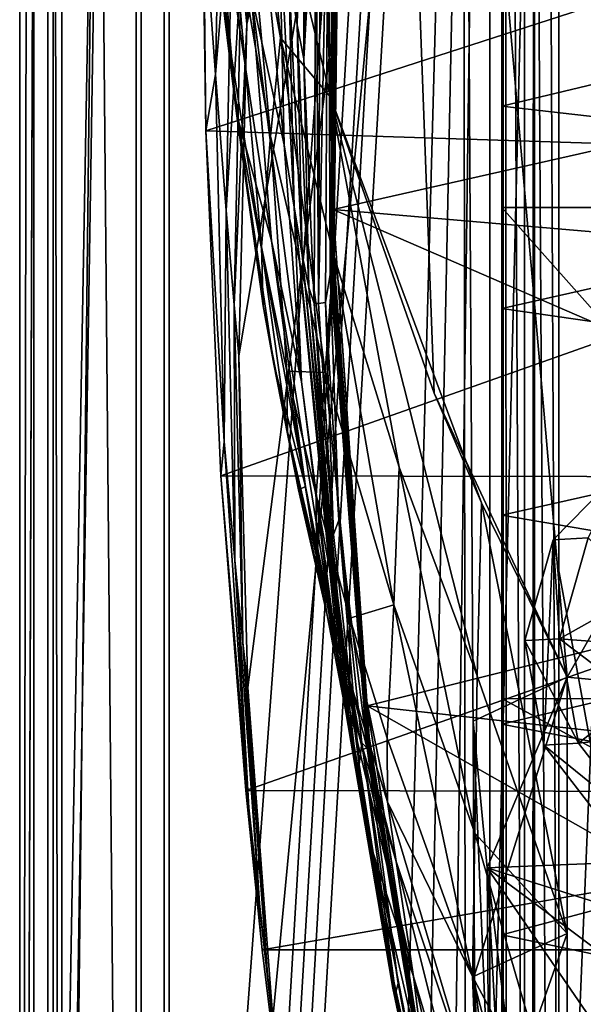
# Model space of a CAD drawing. Header units: metres. Extents: x 0 to 904, y -904 to 0.
# Tile 11 of 246: x 0 to 60, y -605 to -500. Entities that reach past the tile are written whole.
import ezdxf

# ---------------------------------------------------------------- set-up
doc = ezdxf.new("R2010")
doc.units = ezdxf.units.M

msp = doc.modelspace()

# ---------------------------------------------------------------- linework, layer by layer
at = {"layer": 'top'}
for points in [[(3.567204, -885.9776, 2063.059814), (51.564125, -239.308899, 2063.059814), (3.563107, -25.973949, 2063.059814)], [(3.563107, -25.973949, 163.059692), (51.564125, -239.308899, 163.059692), (3.567204, -885.977478, 163.059692)], [(3.567204, -885.977478, 163.059692), (3.567204, -885.977478, 176.059662), (3.563107, -25.973949, 163.059692)], [(3.567204, -885.977478, 176.059662), (3.563107, -25.973949, 176.059692), (3.563107, -25.973949, 163.059692)], [(3.567204, -885.9776, 2050.059814), (3.563107, -25.973949, 2050.059814), (3.567204, -885.977478, 176.059662)], [(3.567204, -885.977478, 176.059662), (3.563107, -25.973949, 2050.059814), (3.563107, -25.973949, 176.059692)], [(3.567204, -885.9776, 2063.059814), (3.563107, -25.973949, 2063.059814), (3.567204, -885.9776, 2050.059814)], [(3.563107, -25.973949, 2063.059814), (3.563107, -25.973949, 2050.059814), (3.567204, -885.9776, 2050.059814)], [(35.081711, -843.492188, 2063.059814), (51.564125, -239.308899, 2063.059814), (3.567204, -885.9776, 2063.059814)], [(51.564125, -239.308899, 163.059692), (35.081711, -843.492188, 163.059692), (3.567204, -885.977478, 163.059692)], [(35.081711, -843.492188, 2063.059814), (39.149845, -840.820007, 2063.059814), (51.564125, -239.308899, 2063.059814)], [(51.564125, -239.308899, 163.059692), (39.149845, -840.820007, 163.059692), (35.081711, -843.492188, 163.059692)], [(39.149845, -840.820007, 2063.059814), (43.566975, -839.977417, 2063.059814), (51.564125, -239.308899, 2063.059814)], [(43.566975, -839.977417, 163.059692), (39.149845, -840.820007, 163.059692), (51.564125, -239.308899, 163.059692)], [(51.564125, -239.308899, 2063.059814), (43.566975, -839.977417, 2063.059814), (51.567074, -839.977356, 2063.059814)], [(51.567074, -839.977356, 163.059692), (43.566975, -839.977417, 163.059692), (51.564125, -239.308899, 163.059692)], [(51.564125, -239.308899, 163.059692), (51.562679, -446.597717, 178.448685), (51.567074, -839.977356, 163.059692)], [(51.567074, -839.977356, 2063.059814), (51.565228, -467.355255, 2039.645508), (51.564125, -239.308899, 2063.059814)], [(58.565701, -570.15863, 661.240173), (207.702347, -309.111755, 657.334961), (35.76218, -309.819092, 661.837402)], [(58.565701, -570.15863, 661.240173), (207.702347, -584.097839, 657.334961), (207.702347, -309.111755, 657.334961)], [(27.058088, -342.200653, 662.065308), (33.22438, -508.162506, 661.903809), (35.76218, -309.819092, 661.837402)], [(33.22438, -508.162506, 661.903809), (44.330421, -539.800293, 661.613037), (35.76218, -309.819092, 661.837402)], [(35.76218, -309.819092, 661.837402), (44.330421, -539.800293, 661.613037), (58.565701, -570.15863, 661.240173)], [(25.345726, -475.568329, 662.110168), (33.22438, -508.162506, 661.903809), (27.058088, -342.200653, 662.065308)], [(56.295364, -387.700989, 1606.961792), (72.309532, -653.710815, 1606.576172), (62.712627, -379.609039, 1606.793701)], [(49.113285, -680.572144, 1607.149902), (56.295364, -387.700989, 1606.961792), (47.427006, -392.993713, 1607.19397)], [(49.113285, -680.572144, 1607.149902), (57.707558, -676.740051, 1606.950562), (56.295364, -387.700989, 1606.961792)], [(57.707558, -676.740051, 1606.950562), (72.309532, -653.710815, 1606.576172), (56.295364, -387.700989, 1606.961792)], [(24.274384, -500.35083, 1607.800293), (23.450962, -535.804565, 1607.821899), (47.427006, -392.993713, 1607.19397)], [(23.450962, -535.804565, 1607.821899), (24.387638, -571.255554, 1607.797363), (47.427006, -392.993713, 1607.19397)], [(47.427006, -392.993713, 1607.19397), (26.855797, -464.981628, 1607.732666), (24.274384, -500.35083, 1607.800293)], [(47.427006, -392.993713, 1607.19397), (24.387638, -571.255554, 1607.797363), (27.078775, -606.616577, 1607.726807)], [(47.427006, -392.993713, 1607.19397), (27.078775, -606.616577, 1607.726807), (47.703167, -676.729492, 1607.186768)], [(47.703167, -676.729492, 1607.186768), (49.113285, -680.572144, 1607.149902), (47.427006, -392.993713, 1607.19397)], [(51.562679, -446.597717, 178.448685), (51.565266, -467.232391, 179.128387), (51.567074, -839.977356, 163.059692)], [(23.694754, -494.241638, 1690.690796), (24.274384, -500.35083, 1607.800293), (26.5536, -462.319427, 1649.175903)], [(24.274384, -500.35083, 1607.800293), (26.855797, -464.981628, 1607.732666), (26.5536, -462.319427, 1649.175903)], [(20.94257, -505.720337, 1855.409668), (21.734568, -466.502991, 1855.745483), (19.566124, -486.714447, 1936.522217)], [(22.833483, -482.939728, 1773.692871), (21.734568, -466.502991, 1855.745483), (20.94257, -505.720337, 1855.409668)], [(34.242725, -473.665619, 1472.08252), (34.32309, -466.736969, 1505.357788), (33.508572, -520.168213, 1504.990356)], [(33.508572, -520.168213, 1504.990356), (34.32309, -466.736969, 1505.357788), (122.65184, -500.041199, 1556.645508)], [(122.65184, -500.041199, 1556.645508), (34.32309, -466.736969, 1505.357788), (124.818771, -472.305176, 1557.712036)], [(51.567074, -839.977356, 163.059692), (51.565266, -467.232391, 179.128387), (51.565376, -488.072296, 181.206223)], [(51.565228, -467.355255, 2039.645508), (94.385925, -519.966614, 2030.828491), (92.662102, -467.355042, 2032.399048)], [(51.565228, -467.355255, 2039.645508), (51.565491, -519.952271, 2038.379517), (94.385925, -519.966614, 2030.828491)], [(51.565491, -519.952271, 2038.379517), (51.565228, -467.355255, 2039.645508), (51.567074, -839.977356, 2063.059814)], [(29.668852, -500.422241, 1287.389771), (28.789301, -495.028809, 1242.354248), (29.500271, -470.149078, 1242.317871)], [(30.333803, -475.851532, 1287.344604), (29.668852, -500.422241, 1287.389771), (29.500271, -470.149078, 1242.317871)], [(21.701733, -497.671204, 929.99292), (19.134712, -470.90271, 930.107361), (23.190853, -509.917358, 1019.514038)], [(19.134712, -470.90271, 930.107361), (20.832026, -482.841705, 1019.701477), (23.190853, -509.917358, 1019.514038)], [(24.759808, -497.042816, 1108.950562), (24.128107, -470.473328, 1109.128418), (28.270109, -513.269836, 1197.619751)], [(24.128107, -470.473328, 1109.128418), (27.710281, -487.909515, 1197.588013), (28.270109, -513.269836, 1197.619751)], [(34.242725, -473.665619, 1472.08252), (33.508572, -520.168213, 1504.990356), (33.592995, -525.171631, 1471.845093)], [(34.091938, -474.886932, 1464.733154), (34.147419, -474.491577, 1467.185913), (33.529453, -525.775513, 1466.963745)], [(34.147419, -474.491577, 1467.185913), (33.592995, -525.171631, 1471.845093), (33.529453, -525.775513, 1466.963745)], [(34.147419, -474.491577, 1467.185913), (34.242725, -473.665619, 1472.08252), (33.592995, -525.171631, 1471.845093)], [(27.907879, -501.807648, 750.923523), (25.345726, -475.568329, 662.110168), (23.721258, -478.639862, 750.841187)], [(33.22438, -508.162506, 661.903809), (25.345726, -475.568329, 662.110168), (27.907879, -501.807648, 750.923523)], [(33.441978, -526.323669, 1462.015747), (33.390205, -526.547913, 1459.621582), (33.958183, -475.552795, 1459.798462)], [(33.390205, -526.547913, 1459.621582), (33.921066, -475.720154, 1458.578979), (33.958183, -475.552795, 1459.798462)], [(33.448204, -526.298706, 1462.319946), (33.441978, -526.323669, 1462.015747), (34.026829, -475.243469, 1462.216553)], [(33.441978, -526.323669, 1462.015747), (33.958183, -475.552795, 1459.798462), (34.026829, -475.243469, 1462.216553)], [(33.457561, -526.273376, 1462.680786), (33.448204, -526.298706, 1462.319946), (34.034748, -475.208679, 1462.5177)], [(33.448204, -526.298706, 1462.319946), (34.026829, -475.243469, 1462.216553), (34.034748, -475.208679, 1462.5177)], [(33.469318, -526.205078, 1463.300903), (33.457561, -526.273376, 1462.680786), (34.046371, -475.173859, 1462.88562)], [(33.457561, -526.273376, 1462.680786), (34.034748, -475.208679, 1462.5177), (34.046371, -475.173859, 1462.88562)], [(34.046371, -475.173859, 1462.88562), (34.062416, -475.080231, 1463.509399), (33.469318, -526.205078, 1463.300903)], [(34.062416, -475.080231, 1463.509399), (33.490456, -526.064087, 1464.520142), (33.469318, -526.205078, 1463.300903)], [(34.062416, -475.080231, 1463.509399), (34.091938, -474.886932, 1464.733154), (33.490456, -526.064087, 1464.520142)], [(34.091938, -474.886932, 1464.733154), (33.529453, -525.775513, 1466.963745), (33.490456, -526.064087, 1464.520142)], [(30.393604, -504.078247, 1332.614502), (29.668852, -500.422241, 1287.389771), (30.333803, -475.851532, 1287.344604)], [(31.035919, -479.653412, 1332.586304), (30.393604, -504.078247, 1332.614502), (30.333803, -475.851532, 1287.344604)], [(33.208504, -527.124695, 1452.04126), (33.003189, -479.071777, 1432.524048), (33.732189, -476.368347, 1452.308105)], [(33.329639, -526.752319, 1457.096313), (33.208504, -527.124695, 1452.04126), (33.732189, -476.368347, 1452.308105)], [(33.344109, -526.709412, 1457.737061), (33.329639, -526.752319, 1457.096313), (33.88055, -475.838806, 1457.257324)], [(33.329639, -526.752319, 1457.096313), (33.732189, -476.368347, 1452.308105), (33.88055, -475.838806, 1457.257324)], [(33.350731, -526.687683, 1458.050415), (33.344109, -526.709412, 1457.737061), (33.897896, -475.7771, 1457.876465)], [(33.344109, -526.709412, 1457.737061), (33.88055, -475.838806, 1457.257324), (33.897896, -475.7771, 1457.876465)], [(33.363285, -526.669312, 1458.439331), (33.350731, -526.687683, 1458.050415), (33.90583, -475.745728, 1458.17688)], [(33.350731, -526.687683, 1458.050415), (33.897896, -475.7771, 1457.876465), (33.90583, -475.745728, 1458.17688)], [(33.390205, -526.547913, 1459.621582), (33.363285, -526.669312, 1458.439331), (33.921066, -475.720154, 1458.578979)], [(33.363285, -526.669312, 1458.439331), (33.90583, -475.745728, 1458.17688), (33.921066, -475.720154, 1458.578979)], [(23.721258, -478.639862, 750.841187), (22.528358, -487.09201, 840.391907), (26.806635, -512.320984, 840.421082)], [(27.907879, -501.807648, 750.923523), (23.721258, -478.639862, 750.841187), (26.806635, -512.320984, 840.421082)], [(31.657251, -481.15274, 1377.948853), (30.393604, -504.078247, 1332.614502), (31.035919, -479.653412, 1332.586304)], [(32.705353, -530.117859, 1432.524048), (31.946304, -530.198975, 1405.804565), (33.003189, -479.071777, 1432.524048)], [(31.946304, -530.198975, 1405.804565), (32.182163, -480.719177, 1406.091064), (33.003189, -479.071777, 1432.524048)], [(32.705353, -530.117859, 1432.524048), (33.003189, -479.071777, 1432.524048), (33.208504, -527.124695, 1452.04126)], [(19.894749, -511.757843, 1935.707886), (19.566124, -486.714447, 1936.522217), (19.569525, -480.862244, 1937.163818)], [(19.894749, -511.757843, 1935.707886), (19.569525, -480.862244, 1937.163818), (115.743767, -480.750854, 1992.692505)], [(116.985649, -514.864746, 1991.491089), (19.894749, -511.757843, 1935.707886), (115.743767, -480.750854, 1992.692505)], [(31.657251, -481.15274, 1377.948853), (32.182163, -480.719177, 1406.091064), (31.946304, -530.198975, 1405.804565)], [(31.657251, -481.15274, 1377.948853), (31.491867, -530.204224, 1377.948853), (30.393604, -504.078247, 1332.614502)], [(31.491867, -530.204224, 1377.948853), (31.657251, -481.15274, 1377.948853), (31.946304, -530.198975, 1405.804565)], [(23.190853, -509.917358, 1019.514038), (20.832026, -482.841705, 1019.701477), (26.917755, -523.523865, 1108.805786)], [(20.832026, -482.841705, 1019.701477), (24.759808, -497.042816, 1108.950562), (26.917755, -523.523865, 1108.805786)], [(22.07143, -520.283081, 1773.272827), (22.833483, -482.939728, 1773.692871), (20.94257, -505.720337, 1855.409668)], [(23.694754, -494.241638, 1690.690796), (22.833483, -482.939728, 1773.692871), (22.07143, -520.283081, 1773.272827)], [(20.94257, -505.720337, 1855.409668), (19.566124, -486.714447, 1936.522217), (19.894749, -511.757843, 1935.707886)], [(22.528358, -487.09201, 840.391907), (21.701733, -497.671204, 929.99292), (25.849716, -524.171265, 929.910645)], [(26.806635, -512.320984, 840.421082), (22.528358, -487.09201, 840.391907), (25.849716, -524.171265, 929.910645)], [(28.270109, -513.269836, 1197.619751), (27.710281, -487.909515, 1197.588013), (29.345852, -519.912964, 1242.423218)], [(29.345852, -519.912964, 1242.423218), (27.710281, -487.909515, 1197.588013), (28.789301, -495.028809, 1242.354248)], [(51.565376, -488.072296, 181.206223), (118.003258, -493.189423, 188.972519), (51.565487, -509.120331, 184.762558)], [(51.565376, -488.072296, 181.206223), (51.565487, -509.120331, 184.762558), (51.567074, -839.977356, 163.059692)], [(118.003258, -493.189423, 188.972519), (115.254181, -516.375183, 193.141876), (51.565487, -509.120331, 184.762558)], [(22.922678, -530.343018, 1690.366333), (23.694754, -494.241638, 1690.690796), (22.07143, -520.283081, 1773.272827)], [(24.274384, -500.35083, 1607.800293), (23.694754, -494.241638, 1690.690796), (22.922678, -530.343018, 1690.366333)], [(29.668852, -500.422241, 1287.389771), (30.214462, -524.995911, 1287.456299), (28.789301, -495.028809, 1242.354248)], [(30.214462, -524.995911, 1287.456299), (29.345852, -519.912964, 1242.423218), (28.789301, -495.028809, 1242.354248)], [(25.849716, -524.171265, 929.910645), (21.701733, -497.671204, 929.99292), (26.027119, -530.443176, 974.632507)], [(21.701733, -497.671204, 929.99292), (23.190853, -509.917358, 1019.514038), (26.027119, -530.443176, 974.632507)], [(26.917755, -523.523865, 1108.805786), (24.759808, -497.042816, 1108.950562), (30.155039, -538.566772, 1197.694214)], [(24.759808, -497.042816, 1108.950562), (28.270109, -513.269836, 1197.619751), (30.155039, -538.566772, 1197.694214)], [(23.450962, -535.804565, 1607.821899), (24.274384, -500.35083, 1607.800293), (22.922678, -530.343018, 1690.366333)], [(30.393604, -504.078247, 1332.614502), (30.922245, -528.505188, 1332.65332), (29.668852, -500.422241, 1287.389771)], [(30.922245, -528.505188, 1332.65332), (30.214462, -524.995911, 1287.456299), (29.668852, -500.422241, 1287.389771)], [(118.521431, -527.460144, 1553.945923), (33.508572, -520.168213, 1504.990356), (122.65184, -500.041199, 1556.645508)], [(27.907879, -501.807648, 750.923523), (26.806635, -512.320984, 840.421082), (32.68232, -537.578796, 840.475464)], [(33.561295, -524.97998, 751.021423), (33.22438, -508.162506, 661.903809), (27.907879, -501.807648, 750.923523)], [(32.68232, -537.578796, 840.475464), (33.561295, -524.97998, 751.021423), (27.907879, -501.807648, 750.923523)], [(31.491867, -530.204224, 1377.948853), (30.922245, -528.505188, 1332.65332), (30.393604, -504.078247, 1332.614502)], [(21.866482, -544.949646, 1855.07666), (20.94257, -505.720337, 1855.409668), (19.894749, -511.757843, 1935.707886)], [(22.07143, -520.283081, 1773.272827), (20.94257, -505.720337, 1855.409668), (21.866482, -544.949646, 1855.07666)], [(33.561295, -524.97998, 751.021423), (40.579918, -547.720459, 751.13208), (33.22438, -508.162506, 661.903809)], [(40.579918, -547.720459, 751.13208), (48.937519, -570.024841, 751.254395), (33.22438, -508.162506, 661.903809)], [(33.22438, -508.162506, 661.903809), (48.937519, -570.024841, 751.254395), (49.371777, -551.510864, 661.569519)], [(44.330421, -539.800293, 661.613037), (33.22438, -508.162506, 661.903809), (49.371777, -551.510864, 661.569519)], [(51.565487, -509.120331, 184.762558), (115.254181, -516.375183, 193.141876), (51.565582, -530.752747, 190.011917)], [(51.565487, -509.120331, 184.762558), (51.565582, -530.752747, 190.011917), (51.567074, -839.977356, 163.059692)], [(26.917755, -523.523865, 1108.805786), (30.550179, -549.77301, 1108.693359), (23.190853, -509.917358, 1019.514038)], [(30.550179, -549.77301, 1108.693359), (27.166037, -536.713562, 1019.363708), (23.190853, -509.917358, 1019.514038)], [(23.190853, -509.917358, 1019.514038), (27.166037, -536.713562, 1019.363708), (26.027119, -530.443176, 974.632507)], [(21.523003, -548.635254, 1932.14856), (19.894749, -511.757843, 1935.707886), (116.985649, -514.864746, 1991.491089)], [(19.894749, -511.757843, 1935.707886), (21.523003, -548.635254, 1932.14856), (21.866482, -544.949646, 1855.07666)], [(26.806635, -512.320984, 840.421082), (25.849716, -524.171265, 929.910645), (28.5592, -537.456604, 929.881897)], [(26.806635, -512.320984, 840.421082), (28.5592, -537.456604, 929.881897), (32.68232, -537.578796, 840.475464)], [(30.155039, -538.566772, 1197.694214), (28.270109, -513.269836, 1197.619751), (29.345852, -519.912964, 1242.423218)], [(119.390549, -548.815857, 1988.623535), (21.523003, -548.635254, 1932.14856), (116.985649, -514.864746, 1991.491089)], [(115.254181, -516.375183, 193.141876), (111.412796, -539.404663, 199.035706), (51.565582, -530.752747, 190.011917)], [(23.017862, -557.632629, 1772.853271), (22.07143, -520.283081, 1773.272827), (21.866482, -544.949646, 1855.07666)], [(22.922678, -530.343018, 1690.366333), (22.07143, -520.283081, 1773.272827), (23.017862, -557.632629, 1772.853271)], [(30.214462, -524.995911, 1287.456299), (34.895367, -573.842163, 1287.650391), (29.345852, -519.912964, 1242.423218)], [(34.895367, -573.842163, 1287.650391), (34.193356, -569.374695, 1242.653442), (29.345852, -519.912964, 1242.423218)], [(29.345852, -519.912964, 1242.423218), (34.193356, -569.374695, 1242.653442), (30.155039, -538.566772, 1197.694214)], [(33.592995, -525.171631, 1471.845093), (33.508572, -520.168213, 1504.990356), (37.392139, -576.542786, 1471.585205)], [(37.392139, -576.542786, 1471.585205), (33.508572, -520.168213, 1504.990356), (37.15416, -573.211792, 1505.238892)], [(37.15416, -573.211792, 1505.238892), (33.508572, -520.168213, 1504.990356), (112.519341, -554.391846, 1549.673828)], [(33.508572, -520.168213, 1504.990356), (118.521431, -527.460144, 1553.945923), (112.519341, -554.391846, 1549.673828)], [(51.565491, -519.952271, 2038.379517), (98.283653, -572.460754, 2026.344116), (94.385925, -519.966614, 2030.828491)], [(51.565491, -519.952271, 2038.379517), (51.56575, -572.431702, 2034.584595), (98.283653, -572.460754, 2026.344116)], [(51.56575, -572.431702, 2034.584595), (51.565491, -519.952271, 2038.379517), (51.567074, -839.977356, 2063.059814)], [(30.155039, -538.566772, 1197.694214), (33.325024, -563.672546, 1197.809448), (26.917755, -523.523865, 1108.805786)], [(33.325024, -563.672546, 1197.809448), (30.550179, -549.77301, 1108.693359), (26.917755, -523.523865, 1108.805786)], [(25.849716, -524.171265, 929.910645), (28.653582, -543.884827, 974.57959), (28.5592, -537.456604, 929.881897)], [(25.849716, -524.171265, 929.910645), (26.027119, -530.443176, 974.632507), (28.653582, -543.884827, 974.57959)], [(30.922245, -528.505188, 1332.65332), (35.467163, -577.063599, 1332.761353), (30.214462, -524.995911, 1287.456299)], [(35.467163, -577.063599, 1332.761353), (34.895367, -573.842163, 1287.650391), (30.214462, -524.995911, 1287.456299)], [(32.68232, -537.578796, 840.475464), (40.010597, -562.404053, 840.551208), (33.561295, -524.97998, 751.021423)], [(40.010597, -562.404053, 840.551208), (40.579918, -547.720459, 751.13208), (33.561295, -524.97998, 751.021423)], [(33.469318, -526.205078, 1463.300903), (33.490456, -526.064087, 1464.520142), (37.344524, -577.1026, 1464.286011)], [(33.490456, -526.064087, 1464.520142), (33.529453, -525.775513, 1466.963745), (37.364391, -576.922058, 1466.720093)], [(33.490456, -526.064087, 1464.520142), (37.364391, -576.922058, 1466.720093), (37.344524, -577.1026, 1464.286011)], [(33.529453, -525.775513, 1466.963745), (33.592995, -525.171631, 1471.845093), (37.392139, -576.542786, 1471.585205)], [(33.529453, -525.775513, 1466.963745), (37.392139, -576.542786, 1471.585205), (37.364391, -576.922058, 1466.720093)], [(33.208504, -527.124695, 1452.04126), (34.128052, -553.365356, 1432.524048), (32.705353, -530.117859, 1432.524048)], [(37.248707, -577.522461, 1456.93335), (33.208504, -527.124695, 1452.04126), (33.329639, -526.752319, 1457.096313)], [(37.248707, -577.522461, 1456.93335), (37.167976, -577.734619, 1451.770264), (33.208504, -527.124695, 1452.04126)], [(37.167976, -577.734619, 1451.770264), (34.128052, -553.365356, 1432.524048), (33.208504, -527.124695, 1452.04126)], [(37.258484, -577.498657, 1457.595947), (33.329639, -526.752319, 1457.096313), (33.344109, -526.709412, 1457.737061)], [(37.258484, -577.498657, 1457.595947), (37.248707, -577.522461, 1456.93335), (33.329639, -526.752319, 1457.096313)], [(37.263012, -577.486694, 1457.924927), (33.344109, -526.709412, 1457.737061), (33.350731, -526.687683, 1458.050415)], [(37.263012, -577.486694, 1457.924927), (37.258484, -577.498657, 1457.595947), (33.344109, -526.709412, 1457.737061)], [(37.270763, -577.475769, 1458.277466), (33.350731, -526.687683, 1458.050415), (33.363285, -526.669312, 1458.439331)], [(37.270763, -577.475769, 1458.277466), (37.263012, -577.486694, 1457.924927), (33.350731, -526.687683, 1458.050415)], [(37.286034, -577.401245, 1459.425293), (33.363285, -526.669312, 1458.439331), (33.390205, -526.547913, 1459.621582)], [(37.286034, -577.401245, 1459.425293), (37.270763, -577.475769, 1458.277466), (33.363285, -526.669312, 1458.439331)], [(37.31712, -577.263794, 1461.808472), (33.390205, -526.547913, 1459.621582), (33.441978, -526.323669, 1462.015747)], [(37.31712, -577.263794, 1461.808472), (37.286034, -577.401245, 1459.425293), (33.390205, -526.547913, 1459.621582)], [(37.321037, -577.248718, 1462.11792), (33.441978, -526.323669, 1462.015747), (33.448204, -526.298706, 1462.319946)], [(37.321037, -577.248718, 1462.11792), (37.31712, -577.263794, 1461.808472), (33.441978, -526.323669, 1462.015747)], [(37.32666, -577.233093, 1462.456665), (33.448204, -526.298706, 1462.319946), (33.457561, -526.273376, 1462.680786)], [(37.32666, -577.233093, 1462.456665), (37.321037, -577.248718, 1462.11792), (33.448204, -526.298706, 1462.319946)], [(37.333187, -577.190552, 1463.070557), (33.457561, -526.273376, 1462.680786), (33.469318, -526.205078, 1463.300903)], [(37.333187, -577.190552, 1463.070557), (37.32666, -577.233093, 1462.456665), (33.457561, -526.273376, 1462.680786)], [(37.344524, -577.1026, 1464.286011), (37.333187, -577.190552, 1463.070557), (33.469318, -526.205078, 1463.300903)], [(31.491867, -530.204224, 1377.948853), (33.142338, -554.714905, 1377.948853), (30.922245, -528.505188, 1332.65332)], [(33.142338, -554.714905, 1377.948853), (35.467163, -577.063599, 1332.761353), (30.922245, -528.505188, 1332.65332)], [(23.450962, -535.804565, 1607.821899), (22.922678, -530.343018, 1690.366333), (23.874039, -566.446838, 1690.042236)], [(23.874039, -566.446838, 1690.042236), (22.922678, -530.343018, 1690.366333), (23.017862, -557.632629, 1772.853271)], [(31.491867, -530.204224, 1377.948853), (31.946304, -530.198975, 1405.804565), (33.548859, -554.89447, 1405.681885)], [(33.142338, -554.714905, 1377.948853), (31.491867, -530.204224, 1377.948853), (33.548859, -554.89447, 1405.681885)], [(33.548859, -554.89447, 1405.681885), (31.946304, -530.198975, 1405.804565), (32.705353, -530.117859, 1432.524048)], [(34.128052, -553.365356, 1432.524048), (33.548859, -554.89447, 1405.681885), (32.705353, -530.117859, 1432.524048)], [(27.166037, -536.713562, 1019.363708), (29.807579, -550.142944, 1019.302856), (26.027119, -530.443176, 974.632507)], [(26.027119, -530.443176, 974.632507), (29.807579, -550.142944, 1019.302856), (28.653582, -543.884827, 974.57959)], [(51.565582, -530.752747, 190.011917), (111.412796, -539.404663, 199.035706), (51.565697, -552.826843, 197.137772)], [(51.567074, -839.977356, 163.059692), (51.565582, -530.752747, 190.011917), (51.565697, -552.826843, 197.137772)], [(24.387638, -571.255554, 1607.797363), (23.450962, -535.804565, 1607.821899), (23.874039, -566.446838, 1690.042236)], [(27.166037, -536.713562, 1019.363708), (30.550179, -549.77301, 1108.693359), (29.807579, -550.142944, 1019.302856)], [(28.5592, -537.456604, 929.881897), (28.653582, -543.884827, 974.57959), (31.737986, -557.264526, 974.537903)], [(32.68232, -537.578796, 840.475464), (28.5592, -537.456604, 929.881897), (31.70883, -550.685913, 929.862854)], [(28.5592, -537.456604, 929.881897), (31.737986, -557.264526, 974.537903), (31.70883, -550.685913, 929.862854)], [(31.70883, -550.685913, 929.862854), (35.314007, -563.836548, 929.854431), (32.68232, -537.578796, 840.475464)], [(35.314007, -563.836548, 929.854431), (40.010597, -562.404053, 840.551208), (32.68232, -537.578796, 840.475464)], [(34.193356, -569.374695, 1242.653442), (33.325024, -563.672546, 1197.809448), (30.155039, -538.566772, 1197.694214)], [(58.565701, -570.15863, 661.240173), (44.330421, -539.800293, 661.613037), (49.371777, -551.510864, 661.569519)], [(111.412796, -539.404663, 199.035706), (106.494125, -562.194641, 206.704391), (51.565697, -552.826843, 197.137772)], [(29.807579, -550.142944, 1019.302856), (32.889435, -563.519104, 1019.252625), (28.653582, -543.884827, 974.57959)], [(28.653582, -543.884827, 974.57959), (32.889435, -563.519104, 1019.252625), (31.737986, -557.264526, 974.537903)], [(21.523003, -548.635254, 1932.14856), (24.505095, -584.118042, 1854.746704), (21.866482, -544.949646, 1855.07666)], [(21.866482, -544.949646, 1855.07666), (24.505095, -584.118042, 1854.746704), (23.017862, -557.632629, 1772.853271)], [(40.579918, -547.720459, 751.13208), (40.010597, -562.404053, 840.551208), (48.689861, -586.820984, 840.643005)], [(48.937519, -570.024841, 751.254395), (40.579918, -547.720459, 751.13208), (48.689861, -586.820984, 840.643005)], [(24.173403, -582.246765, 1927.144531), (21.523003, -548.635254, 1932.14856), (119.390549, -548.815857, 1988.623535)], [(21.523003, -548.635254, 1932.14856), (24.173403, -582.246765, 1927.144531), (24.505095, -584.118042, 1854.746704)], [(122.939278, -582.486755, 1984.111816), (24.173403, -582.246765, 1927.144531), (119.390549, -548.815857, 1988.623535)], [(30.550179, -549.77301, 1108.693359), (32.889435, -563.519104, 1019.252625), (29.807579, -550.142944, 1019.302856)], [(32.889435, -563.519104, 1019.252625), (30.550179, -549.77301, 1108.693359), (37.812519, -588.915649, 1197.966187)], [(30.550179, -549.77301, 1108.693359), (33.325024, -563.672546, 1197.809448), (37.812519, -588.915649, 1197.966187)], [(31.737986, -557.264526, 974.537903), (35.313633, -570.552124, 974.509277), (31.70883, -550.685913, 929.862854)], [(35.313633, -570.552124, 974.509277), (35.314007, -563.836548, 929.854431), (31.70883, -550.685913, 929.862854)], [(48.937519, -570.024841, 751.254395), (58.565773, -597.542542, 777.382446), (49.371777, -551.510864, 661.569519)], [(49.371777, -551.510864, 661.569519), (58.565773, -597.542542, 777.382446), (58.565701, -570.15863, 661.240173)], [(36.295803, -579.486084, 1405.56897), (33.548859, -554.89447, 1405.681885), (34.128052, -553.365356, 1432.524048)], [(36.605061, -577.158325, 1432.524048), (34.128052, -553.365356, 1432.524048), (37.167976, -577.734619, 1451.770264)], [(36.605061, -577.158325, 1432.524048), (36.295803, -579.486084, 1405.56897), (34.128052, -553.365356, 1432.524048)], [(51.565697, -552.826843, 197.137772), (106.494125, -562.194641, 206.704391), (51.565811, -575.18042, 206.322891)], [(51.565697, -552.826843, 197.137772), (51.565811, -575.18042, 206.322891), (51.567074, -839.977356, 163.059692)], [(37.15416, -573.211792, 1505.238892), (112.519341, -554.391846, 1549.673828), (104.750137, -580.693237, 1543.907715)], [(35.946434, -579.134705, 1377.94873), (33.142338, -554.714905, 1377.948853), (36.295803, -579.486084, 1405.56897)], [(33.142338, -554.714905, 1377.948853), (33.548859, -554.89447, 1405.681885), (36.295803, -579.486084, 1405.56897)], [(33.142338, -554.714905, 1377.948853), (35.946434, -579.134705, 1377.94873), (35.467163, -577.063599, 1332.761353)], [(24.505095, -584.118042, 1854.746704), (25.669283, -594.90155, 1772.435425), (23.017862, -557.632629, 1772.853271)], [(23.017862, -557.632629, 1772.853271), (25.669283, -594.90155, 1772.435425), (23.874039, -566.446838, 1690.042236)], [(32.889435, -563.519104, 1019.252625), (36.404755, -576.829651, 1019.212769), (31.737986, -557.264526, 974.537903)], [(36.404755, -576.829651, 1019.212769), (35.313633, -570.552124, 974.509277), (31.737986, -557.264526, 974.537903)], [(39.297146, -576.662048, 929.856445), (40.010597, -562.404053, 840.551208), (35.314007, -563.836548, 929.854431)], [(48.443192, -602.15332, 929.881775), (40.010597, -562.404053, 840.551208), (39.297146, -576.662048, 929.856445)], [(48.689861, -586.820984, 840.643005), (40.010597, -562.404053, 840.551208), (48.443192, -602.15332, 929.881775)], [(106.494125, -562.194641, 206.704391), (100.53476, -584.61438, 216.1931), (51.565811, -575.18042, 206.322891)], [(37.812519, -588.915649, 1197.966187), (42.10067, -602.154053, 1108.552002), (32.889435, -563.519104, 1019.252625)], [(42.10067, -602.154053, 1108.552002), (36.404755, -576.829651, 1019.212769), (32.889435, -563.519104, 1019.252625)], [(33.325024, -563.672546, 1197.809448), (34.193356, -569.374695, 1242.653442), (37.812519, -588.915649, 1197.966187)], [(35.314007, -563.836548, 929.854431), (35.313633, -570.552124, 974.509277), (39.320831, -583.491577, 974.495117)], [(39.297146, -576.662048, 929.856445), (35.314007, -563.836548, 929.854431), (39.320831, -583.491577, 974.495117)], [(25.669283, -594.90155, 1772.435425), (26.543255, -602.452026, 1689.719604), (23.874039, -566.446838, 1690.042236)], [(23.874039, -566.446838, 1690.042236), (26.543255, -602.452026, 1689.719604), (24.387638, -571.255554, 1607.797363)], [(34.193356, -569.374695, 1242.653442), (39.060818, -598.311462, 1287.77832), (37.812519, -588.915649, 1197.966187)], [(34.193356, -569.374695, 1242.653442), (34.895367, -573.842163, 1287.650391), (39.060818, -598.311462, 1287.77832)], [(48.483208, -574.857056, 661.504272), (58.565701, -570.15863, 661.240173), (48.591957, -602.094666, 777.414795)], [(48.483208, -574.857056, 661.504272), (49.992722, -590.518311, 661.435425), (58.565701, -570.15863, 661.240173)], [(58.565701, -570.15863, 661.240173), (58.565773, -597.542542, 777.382446), (48.591957, -602.094666, 777.414795)], [(48.689861, -586.820984, 840.643005), (58.565773, -597.542542, 777.382446), (48.937519, -570.024841, 751.254395)], [(49.992722, -590.518311, 661.435425), (207.702347, -584.097839, 657.334961), (58.565701, -570.15863, 661.240173)], [(26.543255, -602.452026, 1689.719604), (27.078775, -606.616577, 1607.726807), (24.387638, -571.255554, 1607.797363)], [(40.252426, -589.836548, 1019.182434), (35.313633, -570.552124, 974.509277), (36.404755, -576.829651, 1019.212769)], [(35.313633, -570.552124, 974.509277), (40.252426, -589.836548, 1019.182434), (39.320831, -583.491577, 974.495117)], [(51.56575, -572.431702, 2034.584595), (99.805199, -598.748596, 2023.215332), (98.283653, -572.460754, 2026.344116)], [(51.56575, -572.431702, 2034.584595), (51.56601, -624.672058, 2028.267822), (99.805199, -598.748596, 2023.215332)], [(51.567074, -839.977356, 2063.059814), (51.566608, -750.220703, 2041.852539), (51.56575, -572.431702, 2034.584595)], [(51.566608, -750.220703, 2041.852539), (51.56601, -624.672058, 2028.267822), (51.56575, -572.431702, 2034.584595)], [(37.392139, -576.542786, 1471.585205), (37.15416, -573.211792, 1505.238892), (45.646812, -627.376648, 1471.302124)], [(45.646812, -627.376648, 1471.302124), (37.15416, -573.211792, 1505.238892), (45.323685, -625.838684, 1506.101196)], [(45.323685, -625.838684, 1506.101196), (37.15416, -573.211792, 1505.238892), (95.326286, -606.250549, 1536.737061)], [(95.326286, -606.250549, 1536.737061), (37.15416, -573.211792, 1505.238892), (104.750137, -580.693237, 1543.907715)], [(34.895367, -573.842163, 1287.650391), (35.467163, -577.063599, 1332.761353), (39.060818, -598.311462, 1287.77832)], [(49.992722, -590.518311, 661.435425), (48.483208, -574.857056, 661.504272), (50.169632, -615.389832, 770.515869)], [(48.483208, -574.857056, 661.504272), (48.591957, -602.094666, 777.414795), (50.169632, -615.389832, 770.515869)], [(51.565811, -575.18042, 206.322891), (100.53476, -584.61438, 216.1931), (51.565914, -597.693359, 217.78299)], [(51.565811, -575.18042, 206.322891), (51.566532, -716.040283, 218.190094), (51.567074, -839.977356, 163.059692)], [(51.565914, -597.693359, 217.78299), (51.566269, -673.222168, 225.094833), (51.565811, -575.18042, 206.322891)], [(51.566269, -673.222168, 225.094833), (51.566387, -694.304688, 221.456497), (51.565811, -575.18042, 206.322891)], [(51.565811, -575.18042, 206.322891), (51.566387, -694.304688, 221.456497), (51.566532, -716.040283, 218.190094)], [(37.364391, -576.922058, 1466.720093), (37.392139, -576.542786, 1471.585205), (45.646812, -627.376648, 1471.302124)], [(39.320831, -583.491577, 974.495117), (48.443192, -602.15332, 929.881775), (39.297146, -576.662048, 929.856445)], [(35.946434, -579.134705, 1377.94873), (39.899693, -603.403137, 1377.94873), (35.467163, -577.063599, 1332.761353)], [(35.467163, -577.063599, 1332.761353), (39.899693, -603.403137, 1377.94873), (39.060818, -598.311462, 1287.77832)], [(40.183025, -603.91803, 1405.464722), (36.295803, -579.486084, 1405.56897), (36.605061, -577.158325, 1432.524048)], [(42.10067, -602.154053, 1108.552002), (40.252426, -589.836548, 1019.182434), (36.404755, -576.829651, 1019.212769)], [(37.167976, -577.734619, 1451.770264), (40.464725, -602.88324, 1432.524048), (36.605061, -577.158325, 1432.524048)], [(40.464725, -602.88324, 1432.524048), (40.183025, -603.91803, 1405.464722), (36.605061, -577.158325, 1432.524048)], [(45.631191, -627.745056, 1456.767578), (37.167976, -577.734619, 1451.770264), (37.248707, -577.522461, 1456.93335)], [(45.631191, -627.745056, 1456.767578), (45.604076, -627.792236, 1451.495728), (37.167976, -577.734619, 1451.770264)], [(45.604076, -627.792236, 1451.495728), (40.464725, -602.88324, 1432.524048), (37.167976, -577.734619, 1451.770264)], [(45.634384, -627.740967, 1457.452271), (37.248707, -577.522461, 1456.93335), (37.258484, -577.498657, 1457.595947)], [(45.634384, -627.740967, 1457.452271), (45.631191, -627.745056, 1456.767578), (37.248707, -577.522461, 1456.93335)], [(45.635853, -627.739014, 1457.799316), (37.258484, -577.498657, 1457.595947), (37.263012, -577.486694, 1457.924927)], [(45.635853, -627.739014, 1457.799316), (45.634384, -627.740967, 1457.452271), (37.258484, -577.498657, 1457.595947)], [(45.638176, -627.735901, 1458.092407), (37.263012, -577.486694, 1457.924927), (37.270763, -577.475769, 1458.277466)], [(45.638176, -627.735901, 1458.092407), (45.635853, -627.739014, 1457.799316), (37.263012, -577.486694, 1457.924927)], [(45.641529, -627.70929, 1459.209106), (37.270763, -577.475769, 1458.277466), (37.286034, -577.401245, 1459.425293)], [(45.641529, -627.70929, 1459.209106), (45.638176, -627.735901, 1458.092407), (37.270763, -577.475769, 1458.277466)], [(45.649426, -627.660522, 1461.594116), (37.286034, -577.401245, 1459.425293), (37.31712, -577.263794, 1461.808472)], [(45.649426, -627.660522, 1461.594116), (45.641529, -627.70929, 1459.209106), (37.286034, -577.401245, 1459.425293)], [(45.650486, -627.655701, 1461.910889), (37.31712, -577.263794, 1461.808472), (37.321037, -577.248718, 1462.11792)], [(45.650486, -627.655701, 1461.910889), (45.649426, -627.660522, 1461.594116), (37.31712, -577.263794, 1461.808472)], [(45.65192, -627.649963, 1462.212769), (37.321037, -577.248718, 1462.11792), (37.32666, -577.233093, 1462.456665)], [(45.65192, -627.649963, 1462.212769), (45.650486, -627.655701, 1461.910889), (37.321037, -577.248718, 1462.11792)], [(45.652882, -627.633606, 1462.817993), (37.32666, -577.233093, 1462.456665), (37.333187, -577.190552, 1463.070557)], [(45.652882, -627.633606, 1462.817993), (45.65192, -627.649963, 1462.212769), (37.32666, -577.233093, 1462.456665)], [(45.653931, -627.599548, 1464.030273), (37.333187, -577.190552, 1463.070557), (37.344524, -577.1026, 1464.286011)], [(45.653931, -627.599548, 1464.030273), (45.652882, -627.633606, 1462.817993), (37.333187, -577.190552, 1463.070557)], [(37.344524, -577.1026, 1464.286011), (37.364391, -576.922058, 1466.720093), (45.654129, -627.528748, 1466.454224)], [(45.654129, -627.528748, 1466.454224), (45.653931, -627.599548, 1464.030273), (37.344524, -577.1026, 1464.286011)], [(37.364391, -576.922058, 1466.720093), (45.646812, -627.376648, 1471.302124), (45.654129, -627.528748, 1466.454224)], [(39.899693, -603.403137, 1377.94873), (35.946434, -579.134705, 1377.94873), (40.183025, -603.91803, 1405.464722)], [(35.946434, -579.134705, 1377.94873), (36.295803, -579.486084, 1405.56897), (40.183025, -603.91803, 1405.464722)], [(25.944717, -599.289185, 1924.886841), (24.173403, -582.246765, 1927.144531), (122.939278, -582.486755, 1984.111816)], [(24.173403, -582.246765, 1927.144531), (25.944717, -599.289185, 1924.886841), (24.505095, -584.118042, 1854.746704)], [(123.532387, -599.292603, 1981.228638), (25.944717, -599.289185, 1924.886841), (122.939278, -582.486755, 1984.111816)], [(40.252426, -589.836548, 1019.182434), (48.961288, -615.778381, 1019.137878), (39.320831, -583.491577, 974.495117)], [(48.961288, -615.778381, 1019.137878), (48.443192, -602.15332, 929.881775), (39.320831, -583.491577, 974.495117)], [(24.505095, -584.118042, 1854.746704), (25.944717, -599.289185, 1924.886841), (28.856991, -623.15564, 1854.420654)], [(25.669283, -594.90155, 1772.435425), (24.505095, -584.118042, 1854.746704), (28.856991, -623.15564, 1854.420654)], [(172.820374, -629.467651, 658.248413), (207.702347, -584.097839, 657.334961), (49.992722, -590.518311, 661.435425)], [(100.53476, -584.61438, 216.1931), (93.594833, -606.513977, 227.542374), (51.565914, -597.693359, 217.78299)], [(48.443192, -602.15332, 929.881775), (58.566299, -620.951721, 894.391235), (48.689861, -586.820984, 840.643005)], [(58.566299, -620.951721, 894.391235), (58.565773, -597.542542, 777.382446), (48.689861, -586.820984, 840.643005)], [(44.400375, -622.486511, 1287.924927), (43.531067, -613.851318, 1198.161255), (37.812519, -588.915649, 1197.966187)], [(43.531067, -613.851318, 1198.161255), (42.10067, -602.154053, 1108.552002), (37.812519, -588.915649, 1197.966187)], [(37.812519, -588.915649, 1197.966187), (39.060818, -598.311462, 1287.77832), (44.400375, -622.486511, 1287.924927)], [(49.764217, -627.876099, 1108.516846), (40.252426, -589.836548, 1019.182434), (42.10067, -602.154053, 1108.552002)], [(48.961288, -615.778381, 1019.137878), (40.252426, -589.836548, 1019.182434), (49.764217, -627.876099, 1108.516846)], [(51.913334, -606.136536, 661.366394), (49.992722, -590.518311, 661.435425), (52.137558, -630.168396, 770.618347)], [(52.137558, -630.168396, 770.618347), (49.992722, -590.518311, 661.435425), (50.169632, -615.389832, 770.515869)], [(51.913334, -606.136536, 661.366394), (124.930893, -699.573181, 659.502441), (49.992722, -590.518311, 661.435425)], [(124.930893, -699.573181, 659.502441), (147.079544, -663.146606, 658.922424), (49.992722, -590.518311, 661.435425)], [(49.992722, -590.518311, 661.435425), (147.079544, -663.146606, 658.922424), (172.820374, -629.467651, 658.248413)], [(26.543255, -602.452026, 1689.719604), (25.669283, -594.90155, 1772.435425), (30.020136, -632.003662, 1772.02002)], [(30.020136, -632.003662, 1772.02002), (25.669283, -594.90155, 1772.435425), (28.856991, -623.15564, 1854.420654)], [(48.591957, -602.094666, 777.414795), (58.565773, -597.542542, 777.382446), (48.701168, -625.427551, 894.44989)], [(58.565773, -597.542542, 777.382446), (58.566299, -620.951721, 894.391235), (48.701168, -625.427551, 894.44989)], [(51.565914, -597.693359, 217.78299), (93.594833, -606.513977, 227.542374), (51.565506, -619.445923, 231.234299)], [(51.565506, -619.445923, 231.234299), (51.566227, -652.891602, 229.025223), (51.565914, -597.693359, 217.78299)], [(51.566227, -652.891602, 229.025223), (51.566269, -673.222168, 225.094833), (51.565914, -597.693359, 217.78299)], [(39.899693, -603.403137, 1377.94873), (44.994267, -627.467163, 1377.949219), (39.060818, -598.311462, 1287.77832)], [(39.060818, -598.311462, 1287.77832), (44.994267, -627.467163, 1377.949219), (44.400375, -622.486511, 1287.924927)], [(51.56601, -624.672058, 2028.267822), (98.296593, -611.855408, 2021.814209), (99.805199, -598.748596, 2023.215332)], [(27.952496, -615.870667, 1924.059814), (25.944717, -599.289185, 1924.886841), (123.532387, -599.292603, 1981.228638)], [(25.944717, -599.289185, 1924.886841), (27.952496, -615.870667, 1924.059814), (28.856991, -623.15564, 1854.420654)], [(121.315697, -615.893738, 1977.961182), (27.952496, -615.870667, 1924.059814), (123.532387, -599.292603, 1981.228638)], [(27.078775, -606.616577, 1607.726807), (26.543255, -602.452026, 1689.719604), (30.920935, -638.25647, 1689.399048)], [(30.920935, -638.25647, 1689.399048), (26.543255, -602.452026, 1689.719604), (30.020136, -632.003662, 1772.02002)], [(45.204441, -628.142456, 1405.370483), (40.183025, -603.91803, 1405.464722), (40.464725, -602.88324, 1432.524048)], [(45.508297, -628.287964, 1432.524048), (40.464725, -602.88324, 1432.524048), (45.604076, -627.792236, 1451.495728)], [(45.508297, -628.287964, 1432.524048), (45.204441, -628.142456, 1405.370483), (40.464725, -602.88324, 1432.524048)], [(50.4622, -638.499268, 1198.393555), (42.10067, -602.154053, 1108.552002), (43.531067, -613.851318, 1198.161255)], [(50.4622, -638.499268, 1198.393555), (49.764217, -627.876099, 1108.516846), (42.10067, -602.154053, 1108.552002)], [(48.961288, -615.778381, 1019.137878), (58.565556, -640.358887, 1012.129456), (48.443192, -602.15332, 929.881775)], [(58.565556, -640.358887, 1012.129456), (58.566299, -620.951721, 894.391235), (48.443192, -602.15332, 929.881775)], [(50.169632, -615.389832, 770.515869), (48.591957, -602.094666, 777.414795), (50.325626, -636.851013, 880.828308)], [(48.591957, -602.094666, 777.414795), (48.701168, -625.427551, 894.44989), (50.325626, -636.851013, 880.828308)], [(44.994267, -627.467163, 1377.949219), (39.899693, -603.403137, 1377.94873), (45.204441, -628.142456, 1405.370483)], [(39.899693, -603.403137, 1377.94873), (40.183025, -603.91803, 1405.464722), (45.204441, -628.142456, 1405.370483)]]:
    msp.add_3dface(points, dxfattribs=at)
at = {"layer": 'top0123413'}
for points in [[(0, 0), (0, -902.534607), (1.527202, -1.527202, 175)], [(3.000114, -3.000114), (0, -902.534607), (0, 0)], [(0, -902.534607), (1.527202, -901.007446, 175), (1.527202, -1.527202, 175)], [(1.527202, -1.527202, 175), (1.527202, -901.007446, 175), (15.461334, -20.418251, 175)], [(3.000114, -3.000114), (3.000114, -899.534485), (0, -902.534607)], [(3.000114, -899.534485), (3.000114, -3.000114), (4.501135, -898.033508, 172)], [(3.000114, -3.000114), (4.501135, -4.501135, 172), (4.501135, -898.033508, 172)], [(4.501135, -898.033508, 172), (4.501135, -4.501135, 172), (12.461334, -882.113098, 172)], [(12.461334, -882.113098, 172), (4.501135, -4.501135, 172), (12.461334, -20.418251, 172)], [(15.461334, -20.418251, 175), (1.527202, -901.007446, 175), (15.461334, -882.113098, 175)], [(12.461334, -20.418251, 160.059708), (50.278126, -244.304382, 160.059708), (12.461334, -882.113098, 160.059708)], [(12.461334, -20.418251, 172), (12.461334, -20.418251, 160.059708), (12.461334, -882.113098, 172)], [(12.461334, -20.418251, 160.059708), (12.461334, -882.113098, 160.059708), (12.461334, -882.113098, 172)], [(15.461334, -882.113098, 163.059708), (52.007832, -244.304382, 163.059708), (15.461334, -20.418251, 163.059708)], [(15.461334, -882.113098, 175), (15.461334, -882.113098, 163.059708), (15.461334, -20.418251, 175)], [(15.461334, -882.113098, 163.059708), (15.461334, -20.418251, 163.059708), (15.461334, -20.418251, 175)], [(50.278126, -244.304382, 160.059708), (50.277138, -837.064209, 160.059708), (12.461334, -882.113098, 160.059708)], [(52.009186, -838.691467, 163.059708), (52.007832, -244.304382, 163.059708), (15.461334, -882.113098, 163.059708)], [(50.277138, -837.064209, 160.059708), (50.278126, -244.304382, 160.059708), (74.938576, -244.304413, 117.34655)], [(78.807236, -783.456238, 110.644272), (50.277138, -837.064209, 160.059708), (74.938576, -244.304413, 117.34655)], [(76.680428, -244.304428, 120.325508), (52.007832, -244.304382, 163.059708), (52.009186, -838.691467, 163.059708)], [(80.562805, -785.039307, 113.603523), (76.680428, -244.304428, 120.325508), (52.009186, -838.691467, 163.059708)]]:
    msp.add_3dface(points, dxfattribs=at)
at = {"layer": 'top0123414'}
for points in [[(3, -3, 2111.059814), (0, 0, 2111.059814), (0, -904, 2111.059814)], [(0, 0, 2051.059814), (16, -16, 2051.059814), (0, -904, 2051.059814)], [(0, 0, 2111.059814), (0, 0, 2051.059814), (0, -904, 2111.059814)], [(0, 0, 2051.059814), (0, -904, 2051.059814), (0, -904, 2111.059814)], [(3, -901, 2111.059814), (3, -3, 2111.059814), (0, -904, 2111.059814)], [(3, -901, 2111.059814), (3, -901, 2054.059814), (3, -3, 2111.059814)], [(3, -901, 2054.059814), (3, -3, 2054.059814), (3, -3, 2111.059814)], [(13, -13, 2054.059814), (3, -3, 2054.059814), (3, -901, 2054.059814)], [(13, -13, 2054.059814), (3, -901, 2054.059814), (13, -891, 2054.059814)], [(13, -891, 2066.059814), (51.698021, -244, 2066.059814), (13, -13, 2066.059814)], [(13, -13, 2066.059814), (13, -13, 2054.059814), (13, -891, 2066.059814)], [(13, -13, 2054.059814), (13, -891, 2054.059814), (13, -891, 2066.059814)], [(16, -16, 2051.059814), (16, -888, 2051.059814), (0, -904, 2051.059814)], [(16, -888, 2063.059814), (16, -16, 2063.059814), (54, -244, 2063.059814)], [(16, -888, 2063.059814), (16, -888, 2051.059814), (16, -16, 2063.059814)], [(16, -888, 2051.059814), (16, -16, 2051.059814), (16, -16, 2063.059814)], [(51.698021, -852.302002, 2066.059814), (51.698021, -244, 2066.059814), (13, -891, 2066.059814)], [(54, -850, 2063.059814), (16, -888, 2063.059814), (54, -244, 2063.059814)], [(55.041393, -244, 2078.537354), (51.698021, -244, 2066.059814), (54.758785, -849.241211, 2077.482666)], [(54.758785, -849.241211, 2077.482666), (51.698021, -244, 2066.059814), (51.698021, -852.302002, 2066.059814)], [(54, -850, 2063.059814), (54, -244, 2063.059814), (57.656563, -846.343445, 2076.706299)], [(54, -244, 2063.059814), (57.656563, -244, 2076.706299), (57.656563, -846.343445, 2076.706299)], [(55.041393, -848.953979, 2078.537354), (55.041393, -244, 2078.537354), (54.758785, -849.241211, 2077.482666)], [(55.041393, -848.953979, 2078.537354), (78.107437, -843.343384, 2094.688477), (55.041393, -244, 2078.537354)], [(78.107437, -843.343384, 2094.688477), (100.707077, -835.398926, 2110.512695), (55.041393, -244, 2078.537354)], [(55.041393, -244, 2078.537354), (100.707077, -835.398926, 2110.512695), (122.586029, -824.877136, 2125.83252)], [(55.041393, -244, 2078.537354), (122.586029, -824.877136, 2125.83252), (194.317764, -244, 2176.059814)], [(57.656563, -846.343445, 2076.706299), (57.656563, -244, 2076.706299), (80.398987, -840.950867, 2092.630615)], [(57.656563, -244, 2076.706299), (102.695297, -833.251221, 2108.242676), (80.398987, -840.950867, 2092.630615)], [(102.695297, -833.251221, 2108.242676), (57.656563, -244, 2076.706299), (124.282608, -823.008972, 2123.358154)], [(57.656563, -244, 2076.706299), (195.263657, -244, 2173.059814), (124.282608, -823.008972, 2123.358154)]]:
    msp.add_3dface(points, dxfattribs=at)
at = {"layer": 'top0123443'}
for points in [[(60.777618, -555.271179, 1510.856323), (57.062202, -555.465271, 1517.305176), (64.3974, -547.977539, 1521.756592)], [(64.3974, -547.977539, 1521.756592), (57.062202, -555.465271, 1517.305176), (62.662304, -585.982727, 1519.612915)], [(57.726082, -566.043335, 1508.773926), (54.01067, -566.237427, 1515.222778), (57.062202, -555.465271, 1517.305176)], [(57.062202, -555.465271, 1517.305176), (54.01067, -566.237427, 1515.222778), (56.060448, -577.407593, 1516.067505)], [(62.662304, -585.982727, 1519.612915), (57.062202, -555.465271, 1517.305176), (56.060448, -577.407593, 1516.067505)], [(60.777618, -555.271179, 1510.856323), (57.726082, -566.043335, 1508.773926), (57.062202, -555.465271, 1517.305176)], [(57.726082, -566.043335, 1508.773926), (60.777618, -555.271179, 1510.856323), (66.494164, -561.14447, 1513.973022)], [(65.186066, -566.625366, 1513.054443), (57.726082, -566.043335, 1508.773926), (66.494164, -561.14447, 1513.973022)], [(54.01067, -566.237427, 1515.222778), (57.726082, -566.043335, 1508.773926), (59.775864, -577.213501, 1509.618652)], [(59.775864, -577.213501, 1509.618652), (57.726082, -566.043335, 1508.773926), (65.986206, -572.270691, 1513.345459)], [(57.726082, -566.043335, 1508.773926), (65.186066, -566.625366, 1513.054443), (65.986206, -572.270691, 1513.345459)], [(56.060448, -577.407593, 1516.067505), (54.01067, -566.237427, 1515.222778), (59.775864, -577.213501, 1509.618652)], [(59.775864, -577.213501, 1509.618652), (65.986206, -572.270691, 1513.345459), (68.146507, -576.325867, 1514.468018)], [(66.377716, -585.788574, 1513.164063), (59.775864, -577.213501, 1509.618652), (68.146507, -576.325867, 1514.468018)], [(56.060448, -577.407593, 1516.067505), (59.775864, -577.213501, 1509.618652), (66.377716, -585.788574, 1513.164063)], [(62.662304, -585.982727, 1519.612915), (56.060448, -577.407593, 1516.067505), (66.377716, -585.788574, 1513.164063)]]:
    msp.add_3dface(points, dxfattribs=at)

doc.saveas('drawing.dxf')
